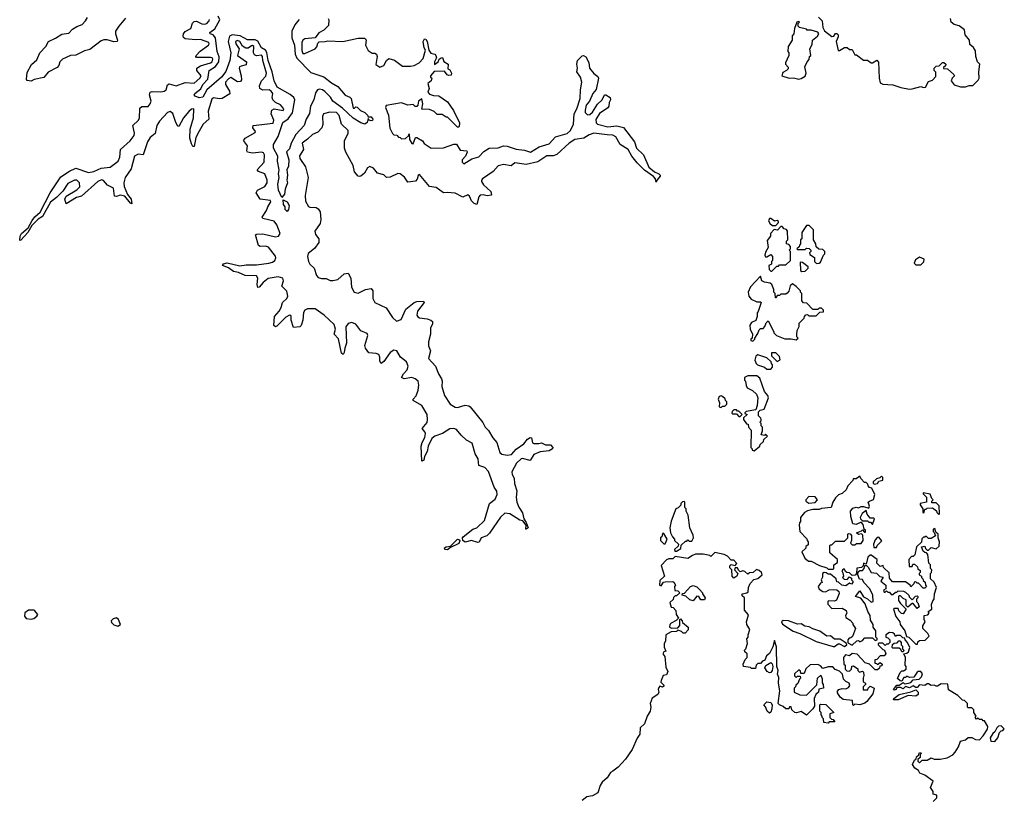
# Model space of a CAD drawing. Extents: x 2472589 to 2662339, y 701009 to 849030.
# Tile 151 of 256: x 2590545 to 2598280, y 750090 to 756205. Entities that reach past the tile are written whole.
import ezdxf

# ---------------------------------------------------------------- set-up
doc = ezdxf.new("R2010")
doc.units = 0

msp = doc.modelspace()

# ---------------------------------------------------------------- linework, layer by layer
at = {"layer": '0CON05XD'}
for points in [[(2594099.8, 752879.8), (2594053.9, 752903.9), (2594012.1, 752942.1), (2593976.7, 752986.7), (2593955, 752993.8), (2593925, 752991.2), (2593865.6, 752954.4), (2593805, 752934.7), (2593783.2, 752916.8), (2593753.8, 752855), (2593745.3, 752814.7), (2593725.6, 752775), (2593718.6, 752745), (2593705, 752737.5), (2593700, 752855), (2593706.2, 752885), (2593726.9, 752925), (2593732.1, 752955), (2593728.9, 752968.9), (2593706, 752995), (2593745, 753041.2), (2593749.6, 753065), (2593745.4, 753104.6), (2593705, 753175.6), (2593636.7, 753215), (2593636.2, 753225), (2593659.2, 753250.8), (2593674.6, 753295), (2593679.6, 753335), (2593674.4, 753365), (2593652.9, 753385), (2593625, 753396.2), (2593565, 753385.8), (2593543.8, 753395), (2593560.8, 753425), (2593589.4, 753455), (2593597.9, 753485), (2593585, 753518.2), (2593536, 753556), (2593508.6, 753605), (2593485, 753608.8), (2593455, 753591.1), (2593405, 753520), (2593385, 753506.2), (2593373.2, 753523.2), (2593373.3, 753555), (2593365.4, 753575.4), (2593345, 753584.5), (2593288.5, 753588.5), (2593261.5, 753625), (2593257.5, 753647.5), (2593280.4, 753725), (2593275, 753740), (2593225, 753760.5), (2593184.4, 753815), (2593155, 753827.3), (2593125, 753819.5), (2593107.9, 753792.1), (2593111.2, 753665), (2593098.1, 753625), (2593095, 753592.5), (2593085, 753576.7), (2593074.2, 753585), (2593048.6, 753698.6), (2593016, 753735), (2593025.4, 753775), (2593015, 753811.4), (2592936.7, 753885), (2592865, 753934.7), (2592805, 753935.4), (2592785.3, 753924.7), (2592773.8, 753905), (2592769.5, 753845), (2592755, 753803.3), (2592745, 753793.8), (2592697, 753787), (2592678.1, 753845), (2592678.6, 753875), (2592675, 753883.3), (2592665.7, 753885.7), (2592635, 753868.1), (2592565, 753799.4), (2592553.9, 753793.9), (2592542.7, 753802.7), (2592545.8, 753875), (2592583.6, 753915), (2592600, 753945), (2592610, 753985), (2592643.3, 754015), (2592650.8, 754035), (2592643.5, 754073.5), (2592603.1, 754113.1), (2592617.1, 754155), (2592611.4, 754175), (2592575.3, 754185.3), (2592498, 754172), (2592458.5, 754141.5), (2592425, 754103.3), (2592415, 754102.5), (2592409.4, 754125), (2592415.6, 754175), (2592404.5, 754194.5), (2592315, 754195.8), (2592265, 754219.5), (2592225, 754227.5), (2592185.5, 754255.5), (2592137.5, 754275), (2592145, 754286.7), (2592175, 754295.6), (2592275, 754270.9), (2592325, 754280.4), (2592405, 754279.1), (2592502.9, 754292.9), (2592529.9, 754300.1), (2592550, 754315), (2592557.7, 754335), (2592555, 754348), (2592499.3, 754419.3), (2592475, 754425.4), (2592435, 754424.3), (2592421.9, 754431.9), (2592397.5, 754515), (2592408.8, 754521.2), (2592455, 754524.4), (2592555, 754498.8), (2592579.2, 754505), (2592590.5, 754525), (2592564.5, 754595), (2592545, 754622.5), (2592465, 754640), (2592453.8, 754645), (2592450, 754655), (2592485, 754706.2), (2592494.6, 754735.4), (2592518, 754775), (2592514.1, 754784.1), (2592435, 754795.7), (2592402, 754845), (2592412, 754865), (2592470, 754895), (2592490, 754925), (2592490, 754945), (2592471.4, 754995), (2592422.2, 755012.2), (2592411.2, 755025), (2592465.5, 755085), (2592467.8, 755145), (2592459.3, 755159.3), (2592445, 755165.6), (2592375, 755156.9), (2592335.9, 755165.9), (2592328.8, 755175), (2592334, 755215), (2592310, 755245), (2592303.3, 755255), (2592316.7, 755275), (2592395, 755320), (2592396.7, 755326.7), (2592377.5, 755355), (2592380, 755375), (2592535, 755392), (2592542.5, 755415), (2592520, 755465), (2592526.2, 755495), (2592545, 755504.2), (2592615, 755492), (2592621.2, 755505), (2592595, 755536), (2592554.5, 755554.5), (2592533.8, 755575), (2592528.8, 755595), (2592534, 755625), (2592520, 755645), (2592505, 755653.1), (2592455, 755650.6), (2592432.5, 755665), (2592429.4, 755685), (2592443.6, 755725), (2592479.2, 755760.8), (2592484.6, 755785), (2592455.3, 755885), (2592453.3, 755915), (2592445, 755925.4), (2592405, 755921.8), (2592389.5, 755929.5), (2592382.3, 755945), (2592384.2, 755995), (2592375, 756001.1), (2592365, 755999.1), (2592338.8, 755981.2), (2592320.3, 755980.3), (2592296.4, 755996.4), (2592274.2, 756035), (2592255, 756041.5), (2592241.1, 756035), (2592243.6, 756015), (2592268.5, 755975), (2592256.5, 755925), (2592325.7, 755875), (2592325, 755851.2), (2592285, 755841.1), (2592272.5, 755835), (2592268.1, 755825), (2592285.5, 755764.5), (2592286.7, 755733.3), (2592279.7, 755720.3), (2592255, 755715.8), (2592205, 755750.5), (2592185, 755741.2), (2592161.8, 755715), (2592160.5, 755695), (2592194, 755645), (2592195, 755623.8), (2592135, 755585.7), (2592115, 755583.3), (2592067.9, 755592.1), (2592055, 755582), (2592026.8, 755486.8), (2592030, 755425), (2591987.1, 755385), (2591955, 755330), (2591929.7, 755280.3), (2591915, 755210), (2591905, 755210), (2591895, 755230), (2591882.9, 755275), (2591884.6, 755345.4), (2591910.4, 755435), (2591914.2, 755504.2), (2591895, 755503.1), (2591872.7, 755485), (2591832.5, 755435), (2591795, 755366.7), (2591785, 755372.5), (2591769.4, 755405), (2591748.3, 755468.3), (2591727.5, 755485), (2591705, 755476.9), (2591642.9, 755407.1), (2591621.5, 755375), (2591608.8, 755311.2), (2591571.2, 755278.8), (2591549.6, 755245), (2591516, 755145), (2591475, 755147.8), (2591447.2, 755132.8), (2591421.2, 755035), (2591373.6, 754965), (2591362.5, 754925), (2591365.5, 754895), (2591392.7, 754832.7), (2591422, 754795), (2591425, 754760), (2591415, 754763.3), (2591369.7, 754819.7), (2591335, 754826.5), (2591305, 754817.5), (2591289.3, 754819.3), (2591282.4, 754882.4), (2591235, 754905.6), (2591202.4, 754942.4), (2591187.9, 754947.9), (2591160, 754935), (2591029.8, 754820.2), (2590992.5, 754807.5), (2590910, 754760), (2590900.8, 754795), (2590910.6, 754819.4), (2590995, 754870), (2591017.7, 754892.3), (2591014.5, 754925), (2590995, 754946.1), (2590975, 754943.6), (2590922.5, 754917.5), (2590882.7, 754857.3), (2590835, 754809.2), (2590787.5, 754772.5), (2590725, 754660), (2590691.1, 754638.9), (2590640.9, 754589.1), (2590610, 754535), (2590555, 754474), (2590545, 754470), (2590550, 754505), (2590560, 754525), (2590610.5, 754569.5), (2590641.7, 754628.3), (2590665, 754657.5), (2590706.9, 754693.1), (2590783.5, 754845), (2590869.1, 754970.9), (2590935.4, 755014.6), (2590985, 755038.8), (2591085, 755004.4), (2591127.4, 755012.6), (2591160.2, 755029.8), (2591185, 755039.1), (2591255, 755047.5), (2591318.9, 755095), (2591331.8, 755125), (2591338, 755185), (2591412.9, 755255), (2591443.6, 755296.4), (2591447.5, 755315), (2591434.2, 755375), (2591475, 755414.2), (2591485, 755431.2), (2591488.8, 755511.2), (2591505, 755522.5), (2591555, 755523.1), (2591570.5, 755545), (2591576.9, 755565), (2591565.6, 755615), (2591571.2, 755635), (2591585, 755640.8), (2591655, 755638.9), (2591681.2, 755645), (2591696.9, 755655), (2591707.1, 755692.9), (2591719.7, 755700.3), (2591775, 755686.9), (2591845, 755713.1), (2591915, 755705.6), (2591959.5, 755745), (2591969.4, 755765), (2591935.6, 755805), (2591937.8, 755825), (2591966.2, 755843.8), (2592045, 755867.3), (2592056.2, 755875), (2592063.3, 755895), (2592057.1, 755905), (2592045, 755908.8), (2591935, 755908.8), (2591928.8, 755915), (2591930.8, 755925), (2591962.9, 755957.1), (2592027.1, 756005), (2592032.9, 756015), (2592030, 756025), (2591965, 756049.2), (2591925, 756047.1), (2591845, 756055.7), (2591830.8, 756065), (2591828.6, 756075), (2591832.5, 756095), (2591845, 756112.5), (2591890, 756135), (2591901.5, 756178.5), (2591915, 756192), (2591935, 756192.9), (2591975, 756171.5), (2591995, 756169.5), (2592016, 756175), (2592034.2, 756195), (2592035.7, 756205.7)], [(2591375, 756216.2), (2591323.8, 756155), (2591298.8, 756115), (2591298.8, 756095), (2591313.3, 756045), (2591310, 756035), (2591285, 756031.2), (2591232.3, 756047.7), (2591205, 756047.5), (2591185, 756040), (2591095, 755970), (2591055, 755960), (2590985, 755926.2), (2590945, 755923.8), (2590882.5, 755895), (2590861.2, 755875), (2590851.2, 755845), (2590839.5, 755830.5), (2590768.3, 755791.7), (2590735, 755751.2), (2590660, 755735), (2590635, 755723.3), (2590605, 755727.5), (2590597.5, 755735), (2590605, 755790), (2590637.7, 755852.3), (2590680.7, 755889.3), (2590704.2, 755945.8), (2590750, 755995), (2590771.2, 756035), (2590825, 756058.8), (2590875, 756092.5), (2590931.5, 756098.5), (2590959.4, 756130.6), (2590995, 756152.5), (2591035, 756167.5), (2591062.9, 756195), (2591076.8, 756223.2)], [(2592735, 756210), (2592737.5, 756205), (2592705.7, 756165), (2592683.9, 756116.1), (2592682.6, 756062.6), (2592704.6, 756004.6), (2592710, 755935), (2592721.8, 755901.8), (2592831.6, 755791.6), (2592935, 755756.7), (2592995, 755708.8), (2593045, 755681.2), (2593101.4, 755611.4), (2593137.6, 755597.6), (2593150, 755585), (2593165, 755510), (2593175, 755510), (2593185, 755520), (2593195, 755517.5), (2593222.5, 755492.5), (2593256.7, 755475), (2593277.5, 755455), (2593281.7, 755441.7), (2593305, 755443.3), (2593319.2, 755425), (2593317.5, 755412.5), (2593305, 755410), (2593290, 755415), (2593281.7, 755428.3), (2593273.6, 755396.4), (2593256.4, 755383.6), (2593224.1, 755394.1), (2593165, 755432), (2593079.7, 755509.7), (2593006, 755565), (2592987.4, 755597.4), (2592941.7, 755641.7), (2592923.7, 755653.7), (2592901.2, 755658.8), (2592885, 755654.4), (2592869.3, 755630.7), (2592855.5, 755575), (2592829.1, 755525), (2592822.4, 755467.6), (2592796, 755424), (2592780, 755375), (2592715, 755304), (2592677.3, 755235), (2592665, 755191.2), (2592642.3, 755167.7), (2592658.8, 755105), (2592658, 755055), (2592643.3, 755025), (2592648, 754985), (2592643.3, 754945), (2592650, 754925), (2592630, 754875), (2592626.2, 754835), (2592605, 754807.5), (2592578.8, 754865), (2592573.4, 754913.4), (2592582.5, 754965), (2592578, 754995), (2592584, 755025), (2592570.6, 755095), (2592573.6, 755133.6), (2592540, 755195), (2592538.8, 755225), (2592575, 755287.5), (2592613.4, 755396.6), (2592653.7, 755426.3), (2592687.4, 755472.6), (2592705.4, 755575.4), (2592699.4, 755595), (2592668.7, 755618.7), (2592566.7, 755675), (2592544.6, 755724.6), (2592528.9, 755795), (2592497.4, 755885), (2592486.4, 755946.4), (2592474.8, 755964.8), (2592443.6, 755983.6), (2592415.2, 756035.2), (2592395, 756048), (2592335, 756047.5), (2592277.7, 756077.7), (2592215, 756086.7), (2592194.1, 756075), (2592181.8, 756035), (2592202.4, 755945), (2592196.2, 755885), (2592165, 755798.6), (2592129.1, 755755), (2592015.4, 755654.6), (2591985, 755597.1), (2591955, 755592.5), (2591922.5, 755605), (2591916.7, 755615), (2591921.2, 755625), (2591967.9, 755662.1), (2591985, 755695.6), (2592021.9, 755738.1), (2592033.5, 755805), (2592082.8, 755837.2), (2592109, 755875), (2592112.2, 755912.2), (2592095.9, 755954.1), (2592082.7, 756062.7), (2592065, 756086.7), (2592042.5, 756095), (2592037.5, 756105), (2592077.9, 756132.1), (2592117, 756203), (2592103.8, 756233.8)], [(2592967.5, 756215), (2592973, 756203), (2592971.7, 756158.3), (2592935, 756122.5), (2592895, 756102.5), (2592867, 756063), (2592785, 756053.6), (2592768.6, 756045), (2592761.8, 756025), (2592762.7, 755962.7), (2592770.6, 755940.6), (2592785, 755939.5), (2592865, 755977.1), (2592878.7, 755991.3), (2592888.3, 756021.7), (2592898.3, 756031.7), (2592945, 756032.5), (2592965, 756040), (2593083, 756033), (2593205, 756058.8), (2593255, 756060), (2593262.5, 756055), (2593266.7, 756045), (2593262.5, 756005), (2593283, 755963), (2593315, 755942.5), (2593335, 755942.5), (2593347.5, 755935), (2593352.5, 755915), (2593343, 755853), (2593375, 755832.5), (2593405.9, 755844.1), (2593426.4, 755883.6), (2593445, 755900), (2593488.3, 755888.3), (2593551.2, 755841.2), (2593615, 755839.2), (2593645, 755846.2), (2593683.6, 755866.4), (2593715, 755900), (2593732.5, 755965), (2593721.2, 755985), (2593715.8, 756035), (2593724.3, 756055.7), (2593735, 756052), (2593745, 756032.5), (2593760, 755965), (2593775, 755943.3), (2593805, 755933.3), (2593813.9, 755923.9), (2593820, 755905), (2593803.3, 755875), (2593802.5, 755852.5), (2593832.5, 755875), (2593840, 755895), (2593855, 755906.7), (2593867, 755907), (2593877, 755877), (2593910, 755855), (2593908.3, 755818.3), (2593925, 755810), (2593937.5, 755785), (2593935, 755770), (2593915, 755766.7), (2593903, 755773), (2593881.7, 755801.7), (2593801.7, 755798.3), (2593772.5, 755765), (2593772.5, 755755), (2593782.5, 755745), (2593776.2, 755725), (2593750, 755705), (2593761.2, 755665), (2593750, 755635), (2593765, 755620), (2593795, 755610), (2593837, 755607), (2593905, 755560), (2593953, 755493), (2593998.8, 755395), (2593997.5, 755367.5), (2593995, 755360), (2593985, 755360), (2593905, 755440), (2593895, 755440), (2593865, 755460), (2593825, 755460), (2593800, 755485), (2593765, 755500), (2593705, 755502.5), (2593711.2, 755545), (2593705, 755582.5), (2593676.7, 755565), (2593673.3, 755535), (2593665, 755522.5), (2593653, 755523), (2593635, 755540), (2593595, 755532.5), (2593545, 755552.5), (2593425, 755530), (2593420, 755515), (2593442.5, 755455), (2593453.6, 755353.6), (2593475, 755310), (2593485, 755300), (2593507, 755297), (2593521.7, 755281.7), (2593535, 755280), (2593545, 755270), (2593577, 755273), (2593598.3, 755291.7), (2593605, 755307.5), (2593607.5, 755265), (2593625, 755232.5), (2593635, 755230), (2593655, 755280), (2593665, 755280), (2593710, 755255), (2593723.6, 755233.6), (2593777, 755197), (2593875, 755200), (2593955, 755226.7), (2593977, 755227), (2594005, 755180), (2594057.5, 755175), (2594060, 755165), (2594045.9, 755134.1), (2594020, 755105), (2594021.2, 755085), (2594035, 755073.8), (2594097.5, 755112.5), (2594152.1, 755127.9), (2594191.1, 755168.9), (2594233.3, 755195), (2594305, 755197.5), (2594345, 755213.3), (2594375, 755211.4), (2594445, 755187.8), (2594510.9, 755180.9), (2594557.5, 755165), (2594624.7, 755205.3), (2594705, 755229.5), (2594755, 755284.2), (2594845, 755312.2), (2594873.3, 755335), (2594895.7, 755385), (2594900, 755465), (2594920.8, 755505), (2594949.2, 755585), (2594950, 755655), (2594961.2, 755715), (2594950, 755755), (2594921.2, 755795), (2594926.2, 755825), (2594921.2, 755855), (2594927.5, 755885), (2594965, 755920), (2594975, 755923.3), (2594993.6, 755913.6), (2595015, 755870), (2595022.5, 755825), (2595055, 755783.3), (2595087.7, 755757.7), (2595093.3, 755745), (2595074.3, 755655.7), (2595047.5, 755625), (2595020.8, 755565), (2594995.7, 755535), (2594986.5, 755495), (2594988.1, 755475), (2595005, 755458.6), (2595025, 755459.2), (2595045, 755478.8), (2595085, 755542.5), (2595120, 755575), (2595140, 755615), (2595150, 755615), (2595182.5, 755595), (2595186.7, 755575), (2595176.7, 755555), (2595173.3, 755525), (2595165, 755513.3), (2595100.5, 755469.5), (2595070, 755420), (2595072.9, 755395), (2595085, 755384.4), (2595165, 755364.4), (2595235, 755372), (2595288.9, 755358.9), (2595375.8, 755245.8), (2595391.2, 755195), (2595446.2, 755145), (2595486.4, 755046.4), (2595531.2, 755011.2), (2595566.7, 754995), (2595576, 754985), (2595576, 754975), (2595551.7, 754948.3), (2595545, 754930), (2595540, 754955), (2595523.9, 754973.9), (2595454.1, 755024.1), (2595395, 755082), (2595355, 755133.3), (2595325.5, 755185.5), (2595262, 755225), (2595228, 755285), (2595205, 755297.1), (2595161.3, 755301.3), (2595056.4, 755313.6), (2595019.4, 755300.6), (2594976.4, 755273.6), (2594905, 755264.5), (2594860.6, 755235), (2594765, 755145.6), (2594735, 755136.7), (2594685, 755135.6), (2594615, 755089.2), (2594525, 755068.9), (2594435, 755082.2), (2594405, 755058), (2594345, 755067.3), (2594303.3, 755056.7), (2594265, 755013.1), (2594180, 754955), (2594173.8, 754945), (2594173.3, 754935), (2594188.3, 754908.3), (2594246, 754855), (2594252.5, 754827.5), (2594218.1, 754821.9), (2594185, 754830.8), (2594162.9, 754827.1), (2594151.2, 754815), (2594135, 754753.3), (2594115, 754762.5), (2594095, 754782.5), (2594078, 754818), (2594065, 754828.6), (2594025, 754812.5), (2593965, 754843.6), (2593901.9, 754848.1), (2593875, 754846), (2593816, 754886), (2593765.6, 754895.6), (2593685, 754990), (2593675, 754982.5), (2593667.7, 754952.3), (2593655, 754937.5), (2593595, 754930), (2593569.1, 754969.1), (2593535, 754994.4), (2593515, 754996.4), (2593455, 754969.2), (2593425.9, 754965.9), (2593405, 754986.7), (2593355, 755000), (2593325, 755038.6), (2593295, 755051.9), (2593277.6, 755042.4), (2593255, 754998.8), (2593225, 754976.7), (2593215, 754972.5), (2593205, 754977.5), (2593175, 755010), (2593165, 755060), (2593106.7, 755165), (2593096.7, 755195), (2593096.7, 755255), (2593125, 755313.3), (2593126.7, 755335), (2593073.6, 755383.6), (2593055, 755453.8), (2593035, 755475.6), (2592982.3, 755477.7), (2592932.5, 755465), (2592924.2, 755445.8), (2592926.8, 755383.2), (2592917.5, 755355), (2592887.8, 755322.2), (2592845, 755303.1), (2592805, 755265.5), (2592762.9, 755235), (2592774.3, 755185), (2592742.3, 755135), (2592746.4, 755115), (2592789.4, 755049.4), (2592810, 754965), (2592788.1, 754825), (2592791.1, 754781.1), (2592815, 754738), (2592825, 754732.5), (2592875, 754730), (2592890, 754720), (2592906, 754695), (2592910.6, 754635), (2592905, 754603.8), (2592864.2, 754545), (2592868.8, 754518.8), (2592893.8, 754485), (2592894, 754455), (2592860.7, 754409.3), (2592810.5, 754369.5), (2592806.8, 754345), (2592815, 754306), (2592825.6, 754285), (2592857.1, 754255), (2592875.6, 754195), (2592890.1, 754180.1), (2592915, 754173.3), (2592953.5, 754173.5), (2592985, 754158.1), (2593005, 754156.9), (2593045.3, 754164.7), (2593095, 754208.8), (2593125, 754213.3), (2593145.4, 754175.4), (2593151.9, 754105), (2593172.5, 754065), (2593205, 754057.8), (2593262.7, 754087.3), (2593306.7, 754095), (2593318, 754075), (2593320, 754015), (2593334.4, 753985), (2593425, 753942), (2593474.4, 753865), (2593505, 753836.5), (2593540.5, 753849.5), (2593577.6, 753932.4), (2593645, 753984.3), (2593665, 753993.1), (2593717.5, 753995), (2593721.2, 753985), (2593670.5, 753915), (2593664.4, 753885), (2593671.5, 753871.5), (2593685, 753863.1), (2593745.6, 753855.6), (2593775.9, 753845.9), (2593786.7, 753835), (2593786.7, 753815), (2593773.3, 753785), (2593773.3, 753735), (2593755.8, 753675), (2593757.5, 753645), (2593772.5, 753605), (2593757.5, 753545), (2593812, 753485), (2593835.7, 753425), (2593859.2, 753385), (2593864.2, 753365), (2593860, 753325), (2593881.9, 753255), (2593926.3, 753186.3), (2593965, 753161.1), (2593985, 753160.6), (2594045, 753177.5), (2594073.9, 753173.9), (2594083.3, 753165), (2594182.9, 753042.9), (2594201.2, 753005), (2594227.9, 752977.9), (2594262, 752922), (2594294, 752885), (2594317.3, 752807.3), (2594332.8, 752792.8), (2594375, 752785.6), (2594409.3, 752790.7), (2594445, 752831.2), (2594506, 752874), (2594535, 752911.2), (2594555, 752923.3), (2594565, 752920), (2594573.3, 752883.3), (2594585, 752877.5), (2594623, 752877), (2594645, 752883.3), (2594675, 752867.5), (2594715, 752866.2), (2594732.5, 752845), (2594730, 752835), (2594705, 752820), (2594635, 752812), (2594585, 752791.2), (2594555, 752742.5), (2594495, 752758), (2594484.3, 752755.7), (2594448.5, 752721.5), (2594410, 752655), (2594412.7, 752632.7), (2594428.8, 752605), (2594432.4, 752562.4), (2594449.4, 752505), (2594444.3, 752455.7), (2594451.4, 752415), (2594466.6, 752376.6), (2594495, 752332.5), (2594506.2, 752286.2), (2594525, 752257.5), (2594540, 752215), (2594525, 752203.3), (2594520, 752205), (2594522.5, 752235), (2594498.3, 752268.3), (2594475, 752276), (2594395, 752324.4), (2594355, 752328.6), (2594321.5, 752298.5), (2594236.8, 752173.2), (2594215, 752152.5), (2594170, 752135), (2594155, 752102.5), (2594145, 752100), (2594095, 752114), (2594045, 752100.8), (2594026.2, 752115), (2594022.5, 752135), (2594030, 752145), (2594105, 752203.3), (2594135, 752213.8), (2594196.8, 752273.2), (2594235.7, 752404.3), (2594280.2, 752439.8), (2594296.7, 752475), (2594292.1, 752502.1), (2594271.1, 752535), (2594226.8, 752656.8), (2594198.1, 752688.1), (2594152.9, 752705), (2594146, 752756), (2594124.4, 752795), (2594099.8, 752879.8)], [(2596665, 755739.2), (2596685, 755744), (2596715, 755762.5), (2596723.3, 755785), (2596712.5, 755835), (2596730, 755875), (2596748.3, 755891.7), (2596750, 755915), (2596760, 755925), (2596753.3, 755975), (2596769.3, 756010.7), (2596773.3, 756045), (2596812.5, 756075), (2596822.5, 756095), (2596815, 756107.5), (2596763, 756123), (2596732.5, 756122.5), (2596725, 756130), (2596670, 756145), (2596660, 756155), (2596660, 756175), (2596670, 756185), (2596665, 756190), (2596650, 756185), (2596632.5, 756135), (2596627, 756093), (2596613, 756077), (2596612.5, 756045), (2596582.5, 755995), (2596580, 755955), (2596587.5, 755945), (2596586.4, 755923.6), (2596560, 755865), (2596560, 755855), (2596581.7, 755831.7), (2596581.7, 755818.3), (2596570, 755805), (2596540.7, 755789.3), (2596532.5, 755765), (2596590, 755745), (2596625, 755747.5), (2596665, 755739.2)], [(2596820, 756225), (2596850, 756195), (2596853.6, 756143.6), (2596867, 756117), (2596925, 756072.5), (2596940, 756075), (2596953, 756097), (2596965, 756097.5), (2596975, 756086.7), (2596975, 756070), (2596958.8, 756035), (2596973.6, 755963.6), (2596985, 755962.5), (2597025, 755987.5), (2597045, 755986.7), (2597065, 755970), (2597085, 755970), (2597105, 755930), (2597118.3, 755928.3), (2597175, 755887.5), (2597205, 755887.5), (2597235, 755867.5), (2597245, 755867.5), (2597278.3, 755888.3), (2597291.7, 755871.7), (2597297.5, 755745), (2597305, 755710), (2597325, 755700), (2597405, 755692.5), (2597467, 755673), (2597535, 755660)], [(2597535, 755660), (2597555, 755662.5), (2597625, 755680), (2597645, 755672.5), (2597660, 755675), (2597685, 755720), (2597715, 755730), (2597741.7, 755758.3), (2597741.7, 755791.7), (2597730, 755805), (2597730, 755825), (2597745, 755840), (2597768.3, 755841.7), (2597795, 755870), (2597805, 755870), (2597820, 755855), (2597818.3, 755841.7), (2597801.7, 755828.3), (2597801.7, 755821.7), (2597835, 755820), (2597882.5, 755775), (2597887.5, 755765), (2597870, 755745), (2597862.5, 755725), (2597885, 755692.5), (2597935, 755677.5), (2597975, 755677.5), (2598005, 755687.5), (2598031.7, 755688.3), (2598075, 755730), (2598082.5, 755745), (2598080, 755795), (2598087.5, 755855), (2598070, 755875), (2598057.5, 755915), (2598055, 755960), (2598037.7, 755987.7), (2598009.3, 756009.3), (2598007.5, 756045), (2597972.5, 756085), (2597967.5, 756125), (2597925, 756157.5), (2597885, 756167.5), (2597862.5, 756185), (2597857.5, 756215)], [(2592645, 754700), (2592630, 754715), (2592630, 754735), (2592616.7, 754755), (2592615, 754790), (2592647.5, 754775), (2592662.5, 754745), (2592657.5, 754715), (2592645, 754700)], [(2596458.3, 754588.3), (2596485, 754590), (2596507, 754613), (2596505, 754620), (2596495, 754627.5), (2596475, 754623.3), (2596445, 754643.8), (2596435, 754642.5), (2596428.8, 754625), (2596440.7, 754600.7), (2596458.3, 754588.3)], [(2596455, 754230), (2596491.7, 754268.3), (2596505, 754270), (2596515, 754280), (2596565, 754280), (2596600, 754315), (2596600, 754385), (2596590, 754395), (2596600, 754405), (2596600, 754425), (2596588.3, 754438.3), (2596570, 754445), (2596570, 754465), (2596580, 754475), (2596577.5, 754545), (2596568.3, 754558.3), (2596551.7, 754561.7), (2596535, 754580), (2596525, 754580), (2596497, 754553), (2596471.7, 754558.3), (2596443, 754527), (2596442.5, 754505), (2596418.3, 754471.7), (2596423.6, 754416.4), (2596405, 754380), (2596400, 754355), (2596403.6, 754343.6), (2596415, 754342.5), (2596445, 754360), (2596460, 754345), (2596460, 754315), (2596450, 754305), (2596450, 754285), (2596430, 754275), (2596433, 754243), (2596445, 754230), (2596455, 754230)], [(2596805, 754290), (2596825, 754292.5), (2596835, 754300), (2596860, 754355), (2596870, 754365), (2596870, 754385), (2596855, 754400), (2596821.7, 754401.7), (2596801.7, 754421.7), (2596800, 754445), (2596780, 754475), (2596780, 754555), (2596748.3, 754588.3), (2596725, 754590), (2596690, 754535), (2596690, 754485), (2596680, 754475), (2596680, 754445), (2596670, 754435), (2596668.3, 754421.7), (2596650, 754405), (2596655, 754400), (2596715, 754400), (2596725, 754410), (2596748.3, 754408.3), (2596760, 754395), (2596760, 754385), (2596750, 754375), (2596751.7, 754361.7), (2596788.3, 754338.3), (2596790, 754305), (2596805, 754290)], [(2597625, 754280), (2597647, 754303), (2597650, 754325), (2597615, 754340), (2597581.7, 754318.3), (2597572.5, 754292.5), (2597585, 754280), (2597625, 754280)], [(2596688.3, 754228.3), (2596715, 754230), (2596740, 754255), (2596740, 754265), (2596695, 754297.5), (2596675, 754300), (2596680, 754235), (2596688.3, 754228.3)], [(2596305, 753680), (2596320, 753695), (2596320, 753705), (2596345, 753740), (2596355, 753770), (2596365, 753780), (2596385, 753780), (2596400, 753795), (2596410, 753825), (2596425, 753840), (2596470, 753755), (2596470, 753745), (2596490, 753725), (2596555, 753697.5), (2596605, 753697.5), (2596645, 753690), (2596660, 753705), (2596650, 753715), (2596650, 753735), (2596652.5, 753765), (2596667.5, 753795), (2596668.3, 753821.7), (2596708.3, 753861.7), (2596710, 753875), (2596721.7, 753888.3), (2596735, 753890), (2596745, 753880), (2596758.3, 753878.3), (2596801.7, 753878.3), (2596831.7, 753908.3), (2596858.3, 753911.7), (2596860, 753925), (2596845, 753940), (2596825, 753940), (2596815, 753930), (2596775, 753930), (2596728.3, 753978.3), (2596701.7, 753981.7), (2596688.3, 753998.3), (2596690, 754055), (2596680, 754065), (2596680, 754075), (2596645, 754110), (2596615, 754130), (2596597.5, 754115), (2596587.7, 754072.3), (2596575, 754056.7), (2596565, 754050), (2596525, 754050), (2596515, 754040), (2596495, 754040), (2596488.3, 754021.7), (2596481.7, 754021.7), (2596480, 754055), (2596470, 754065), (2596470, 754085), (2596452.5, 754125), (2596440, 754135), (2596395, 754143.3), (2596373.9, 754153.9), (2596365, 754190), (2596285, 754107.5), (2596267.5, 754065), (2596272.5, 754035), (2596290.7, 754010.7), (2596335, 753990), (2596365, 753990), (2596370, 753985), (2596347, 753913), (2596338.3, 753901.7), (2596337.5, 753875), (2596327, 753843), (2596293.6, 753826.4), (2596280, 753805), (2596283.3, 753775), (2596302.5, 753735), (2596300, 753705), (2596290, 753695), (2596290, 753685), (2596305, 753680)], [(2596445, 753460), (2596460, 753475), (2596460, 753495), (2596450, 753505), (2596448.3, 753518.3), (2596415, 753550), (2596345, 753572.5), (2596327, 753563), (2596320.7, 753530.7), (2596330, 753505), (2596340, 753495), (2596397, 753477), (2596415, 753460), (2596445, 753460)], [(2596495, 753520), (2596520, 753535), (2596515, 753560), (2596485, 753590), (2596451.7, 753588.3), (2596450, 753565), (2596495, 753520)], [(2596315, 752820), (2596360, 752855), (2596361.7, 752868.3), (2596388.3, 752891.7), (2596391.7, 752908.3), (2596420, 752935), (2596405, 752950), (2596395, 752940), (2596370, 752945), (2596380, 752975), (2596380, 753005), (2596370, 753015), (2596370, 753035), (2596360, 753045), (2596370, 753055), (2596370, 753065), (2596367, 753077), (2596350, 753095), (2596350, 753125), (2596361.7, 753138.3), (2596393, 753147), (2596428.8, 753235), (2596422.5, 753255), (2596396.4, 753286.4), (2596359.3, 753389.3), (2596335, 753407.5), (2596265, 753407.5), (2596240, 753395), (2596240, 753375), (2596247, 753367), (2596253, 753333), (2596260, 753315), (2596303, 753293), (2596332.5, 753265), (2596342.5, 753235), (2596337.5, 753175), (2596328.3, 753141.7), (2596253, 753127), (2596241.7, 753118.3), (2596241.7, 753111.7), (2596260, 753105), (2596231.7, 753078.3), (2596230, 753065), (2596255, 753030), (2596268.3, 753028.3), (2596270, 753005), (2596291.7, 752981.7), (2596290, 752845), (2596300, 752835), (2596300, 752825), (2596315, 752820)], [(2596055, 753160), (2596065, 753170), (2596085, 753170), (2596100, 753185), (2596100, 753205), (2596090, 753215), (2596088.3, 753228.3), (2596067, 753247), (2596055, 753250), (2596040, 753245), (2596032.5, 753225), (2596042.5, 753195), (2596040, 753165), (2596055, 753160)], [(2596205, 753090), (2596220, 753105), (2596195, 753130), (2596185, 753130), (2596175, 753140), (2596155, 753140), (2596141.7, 753128.3), (2596140, 753115), (2596145, 753110), (2596175, 753110), (2596195, 753090), (2596205, 753090)], [(2596935, 751890), (2596940, 751895), (2596940, 751925), (2596968.3, 751941.7), (2596970, 751965), (2596908.3, 752018.3), (2596910, 752075), (2596915, 752080), (2596925, 752080), (2596955, 752110), (2597025, 752110), (2597050, 752135), (2597050, 752165), (2597055, 752170), (2597068.3, 752168.3), (2597080, 752155), (2597080, 752115), (2597072.5, 752095), (2597085, 752080), (2597105, 752080), (2597118.3, 752091.7), (2597155, 752092.5), (2597171.2, 752115), (2597167.5, 752157.5), (2597158.3, 752168.3), (2597135, 752162.5), (2597120, 752175), (2597158.3, 752191.7), (2597165, 752200), (2597181.7, 752181.7), (2597188.3, 752181.7), (2597190, 752195), (2597180, 752205), (2597171.7, 752241.7), (2597155, 752260), (2597115, 752240), (2597090, 752245), (2597073.6, 752303.6), (2597072.5, 752345), (2597090.7, 752369.3), (2597115, 752377.5), (2597135, 752372.5), (2597155, 752382.5), (2597175, 752382.5), (2597215, 752370), (2597220, 752385), (2597210, 752415), (2597220, 752425), (2597253, 752437), (2597262.5, 752475), (2597240, 752525), (2597221.7, 752531.7), (2597210, 752545), (2597208.3, 752558.3), (2597195, 752570), (2597181.7, 752571.7), (2597151.7, 752601.7), (2597145, 752620), (2597115, 752600), (2597091.7, 752598.3), (2597090, 752585), (2597050, 752545), (2597038.3, 752511.7), (2597007, 752483), (2596977, 752473), (2596955, 752450), (2596932.5, 752415), (2596920, 752375), (2596845, 752367.5), (2596825, 752357.5), (2596775, 752357.5), (2596733, 752347), (2596710, 752335), (2596680, 752295), (2596680, 752265), (2596670, 752255), (2596667.5, 752235), (2596672.5, 752185), (2596728.3, 752128.3), (2596730, 752115), (2596740, 752105), (2596738.3, 752081.7), (2596721.7, 752068.3), (2596720, 752055), (2596690, 752025), (2596712.5, 751975), (2596743, 751953), (2596761.7, 751951.7), (2596828.3, 751918.3), (2596885, 751900), (2596895, 751890), (2596935, 751890)], [(2597258.3, 752558.3), (2597285, 752562.5), (2597295, 752580), (2597325, 752590), (2597325, 752610), (2597315, 752620), (2597301.7, 752608.3), (2597275, 752600), (2597250, 752575), (2597250, 752565), (2597258.3, 752558.3)], [(2597765, 752320), (2597770, 752325), (2597768.3, 752388.3), (2597745, 752410), (2597711.7, 752411.7), (2597710, 752425), (2597720, 752435), (2597710, 752445), (2597698.3, 752478.3), (2597641.7, 752488.3), (2597641.7, 752481.7), (2597670, 752455), (2597670, 752415), (2597620, 752405), (2597620, 752395), (2597640, 752365), (2597640, 752335), (2597648.3, 752331.7), (2597655, 752360), (2597665, 752360), (2597675, 752370), (2597715, 752372.5), (2597748.3, 752348.3), (2597750, 752335), (2597765, 752320)], [(2595705, 752030), (2595738.3, 752051.7), (2595741.7, 752078.3), (2595775, 752110), (2595785, 752110), (2595795, 752120), (2595805, 752110), (2595825, 752110), (2595837.5, 752135), (2595837, 752157), (2595810, 752215), (2595797.5, 752315), (2595780, 752345), (2595780, 752365), (2595770, 752375), (2595770, 752415), (2595765, 752420), (2595751.7, 752418.3), (2595740, 752405), (2595738.3, 752391.7), (2595718.3, 752371.7), (2595700, 752365), (2595663, 752267), (2595652.5, 752215), (2595657.5, 752175), (2595673, 752143), (2595690, 752125), (2595690, 752115), (2595720, 752085), (2595718.3, 752071.7), (2595690, 752045), (2595691.7, 752031.7), (2595705, 752030)], [(2596745, 752407.5), (2596795, 752412.5), (2596812.5, 752435), (2596795, 752457.5), (2596745, 752460), (2596720, 752435), (2596720, 752425), (2596745, 752407.5)], [(2597245, 752240), (2597260, 752285), (2597255, 752290), (2597225, 752290), (2597203, 752323), (2597195, 752350), (2597163.9, 752326.1), (2597147.5, 752295), (2597150, 752285), (2597165, 752270), (2597205, 752270), (2597215, 752260), (2597228.3, 752258.3), (2597245, 752240)], [(2595615, 752090), (2595632.5, 752125), (2595605, 752170), (2595595, 752170), (2595590, 752145), (2595580, 752135), (2595580, 752115), (2595605, 752090), (2595615, 752090)], [(2597085, 751292.5), (2597121.7, 751328.3), (2597135, 751330), (2597145, 751320), (2597165, 751330), (2597185, 751350), (2597245, 751350), (2597265, 751330), (2597280, 751335), (2597280, 751345), (2597270, 751355), (2597270, 751405), (2597250, 751435), (2597250, 751455), (2597228.3, 751488.3), (2597227, 751527), (2597208.3, 751558.3), (2597187, 751617), (2597153, 751663), (2597110, 751675), (2597145, 751720), (2597173.3, 751673.3), (2597205, 751657.5), (2597235, 751630), (2597250, 751635), (2597246.1, 751686.1), (2597222.5, 751735), (2597177.5, 751785), (2597165, 751810), (2597141.7, 751811.7), (2597130, 751845), (2597131.7, 751868.3), (2597145, 751880), (2597165, 751880), (2597180, 751895), (2597185, 751920), (2597198.3, 751918.3), (2597210, 751905), (2597235, 751862.5), (2597275, 751857.5), (2597301.7, 751831.7), (2597328.3, 751828.3), (2597310, 751795), (2597350, 751765), (2597350, 751735), (2597330, 751725), (2597335, 751710), (2597345, 751710), (2597355, 751720), (2597365, 751710), (2597378.3, 751708.3), (2597391.7, 751691.7), (2597405, 751690), (2597425, 751710), (2597435, 751710), (2597445, 751720), (2597487, 751717), (2597505, 751710), (2597530, 751685), (2597531.7, 751671.7), (2597555, 751650), (2597581.7, 751678.3), (2597595, 751680), (2597600, 751675), (2597600, 751665), (2597590, 751655), (2597590, 751635), (2597600, 751625), (2597610, 751595), (2597595, 751580), (2597565, 751620), (2597555, 751620), (2597521.7, 751591.7), (2597510, 751605), (2597508.3, 751648.3), (2597485, 751660), (2597465, 751680), (2597455, 751680), (2597450, 751675), (2597450, 751645), (2597465, 751620), (2597510, 751575), (2597485, 751540), (2597471.7, 751541.7), (2597451.7, 751561.7), (2597445, 751580), (2597415, 751580), (2597410, 751575), (2597428.3, 751518.3), (2597460, 751475), (2597462.5, 751455), (2597497.5, 751405), (2597511.7, 751361.7), (2597530, 751355), (2597580, 751305), (2597585, 751300), (2597598.3, 751301.7), (2597601.7, 751318.3), (2597615, 751330), (2597658.3, 751331.7), (2597690, 751365), (2597680, 751385), (2597640, 751425), (2597640, 751445), (2597657.5, 751475), (2597650, 751495), (2597650, 751525), (2597678.3, 751531.7), (2597690, 751545), (2597681.7, 751558.3), (2597710, 751575), (2597708.3, 751611.7), (2597718.3, 751641.7), (2597730, 751655), (2597732.5, 751695), (2597747.5, 751745), (2597728.3, 751788.3), (2597700, 751815), (2597700, 751855), (2597707, 751863), (2597710, 751885), (2597700, 751895), (2597700, 751925), (2597688.3, 751938.3), (2597680, 752005), (2597668.3, 752018.3), (2597655, 752020), (2597641.7, 752031.7), (2597630, 752065), (2597655, 752070), (2597661.7, 752051.7), (2597675, 752040), (2597685, 752040), (2597705, 752060), (2597745, 752050), (2597768.3, 752071.7), (2597770, 752105), (2597760, 752135), (2597760, 752165), (2597741.7, 752181.7), (2597735, 752210), (2597720, 752205), (2597720, 752185), (2597728.3, 752178.3), (2597738.3, 752151.7), (2597705, 752130), (2597685, 752130), (2597665, 752150), (2597655, 752140), (2597645, 752140), (2597633, 752127), (2597628.3, 752101.7), (2597590, 752065), (2597578.3, 752001.7), (2597565, 751990), (2597551.7, 751988.3), (2597530, 751965), (2597531.7, 751911.7), (2597555, 751910), (2597561.7, 751928.3), (2597575, 751930), (2597598.3, 751908.3), (2597601.7, 751891.7), (2597618.3, 751878.3), (2597620, 751865), (2597610, 751855), (2597610, 751845), (2597630, 751835), (2597630, 751825), (2597640, 751815), (2597641.7, 751801.7), (2597658.3, 751788.3), (2597660, 751765), (2597670, 751755), (2597655, 751740), (2597641.7, 751741.7), (2597605, 751780), (2597595, 751780), (2597585, 751790), (2597571.7, 751788.3), (2597570, 751775), (2597545, 751750), (2597540, 751765), (2597505, 751790), (2597401.7, 751791.7), (2597378.3, 751818.3), (2597375, 751860), (2597331.7, 751901.7), (2597328.3, 751918.3), (2597305, 751910), (2597278.3, 751938.3), (2597280, 751965), (2597235, 752000), (2597225, 752000), (2597207.5, 751985), (2597195, 751930), (2597175, 751937.5), (2597170, 751915), (2597158.3, 751901.7), (2597121.7, 751898.3), (2597120, 751855), (2597108.3, 751841.7), (2597085, 751840), (2597065, 751860), (2597043, 751863), (2597031.7, 751871.7), (2597025, 751890), (2597015, 751890), (2597003, 751877), (2597011.7, 751861.7), (2597017.5, 751835), (2597010, 751825), (2597021.7, 751811.7), (2597045, 751810), (2597065, 751830), (2597078.3, 751818.3), (2597080, 751805), (2597090, 751795), (2597090, 751785), (2597078.3, 751771.7), (2597065, 751780), (2597035, 751760), (2597003, 751763), (2596978.3, 751788.3), (2596965, 751790), (2596960, 751815), (2596915, 751850), (2596895, 751850), (2596881.7, 751861.7), (2596865, 751862.5), (2596853, 751857), (2596851.7, 751828.3), (2596842.5, 751805), (2596850, 751785), (2596835, 751780), (2596817.5, 751755), (2596825, 751732.5), (2596855, 751713.3), (2596875, 751712.5), (2596903, 751727), (2596935, 751730), (2596965, 751727.5), (2596980, 751715), (2596981.7, 751698.3), (2596963, 751647), (2596945, 751637.5), (2596898.3, 751641.7), (2596892.5, 751635), (2596892.5, 751615), (2596925, 751580), (2597005, 751582.5), (2597037.5, 751565), (2597042.5, 751545), (2597032.5, 751525), (2597035, 751510), (2597069.3, 751489.3), (2597090, 751465), (2597090, 751455), (2597110, 751425), (2597088.3, 751361.7), (2597075, 751350), (2597061.7, 751348.3), (2597050, 751335), (2597051.7, 751311.7), (2597085, 751292.5)], [(2593905, 752042.2), (2593883.8, 752045), (2593882.1, 752057.9), (2593895, 752065.8), (2593929.3, 752070.7), (2593984.1, 752125.9), (2594000, 752120), (2594003, 752113), (2593995, 752092), (2593929.3, 752060.7), (2593905, 752042.2)], [(2597275, 752060), (2597280, 752075), (2597317, 752113), (2597295, 752140), (2597281.7, 752138.3), (2597265, 752120), (2597252.5, 752085), (2597255, 752060), (2597275, 752060)], [(2597720, 750065), (2597750, 750095), (2597750, 750115), (2597721.7, 750121.7), (2597720, 750145), (2597700, 750175), (2597720, 750225), (2597655, 750272.5), (2597617, 750287), (2597605, 750310), (2597577, 750327), (2597557.5, 750355), (2597575, 750390), (2597588.3, 750401.7), (2597590, 750415), (2597608.3, 750431.7), (2597610, 750445), (2597615, 750450), (2597630, 750445), (2597620, 750435), (2597618.3, 750411.7), (2597600, 750395), (2597601.7, 750381.7), (2597615, 750370), (2597635, 750390), (2597675, 750390), (2597705, 750407.5), (2597728.3, 750398.3), (2597775, 750397.5), (2597831.7, 750408.3), (2597875, 750432.5), (2597895, 750452.5), (2597920, 750495), (2597935, 750540), (2597975, 750550), (2597995, 750567.5), (2598025, 750567.5), (2598053, 750553), (2598085, 750550), (2598115, 750580), (2598147, 750633), (2598150, 750655), (2598125, 750700), (2598115, 750700), (2598105, 750710), (2598085, 750710), (2598075, 750720), (2598061.7, 750711.7), (2598050, 750725), (2598060, 750735), (2598040, 750765), (2598040, 750785), (2598025, 750800), (2597995, 750800), (2597990, 750805), (2597990, 750835), (2597968.3, 750858.3), (2597951.7, 750861.7), (2597915, 750897.5), (2597841.7, 750941.7), (2597837, 750987), (2597785, 750990), (2597755, 750970), (2597745, 750970), (2597728.3, 750978.3), (2597705, 750976.7), (2597685, 750990), (2597675, 750990), (2597655, 750977.5), (2597615, 750982.5), (2597595, 750960), (2597585, 750960), (2597565, 750973.3), (2597535, 750959.2), (2597505, 750967.5), (2597485, 750951.2), (2597465, 750960), (2597435, 750960), (2597430, 750945), (2597415, 750940), (2597410, 750945), (2597435, 750980), (2597455, 750980), (2597485, 751000), (2597495, 750990), (2597526.1, 750993.9), (2597545, 751000), (2597565, 751020), (2597610, 751025), (2597630, 751045), (2597637, 751067), (2597625, 751087.5), (2597603, 751087), (2597595, 751080), (2597568.3, 751041.7), (2597535, 751040), (2597515, 751050), (2597505, 751040), (2597491.7, 751038.3), (2597475, 751010), (2597461.7, 751011.7), (2597441.7, 751031.7), (2597460.7, 751079.3), (2597475, 751092.5), (2597487.5, 751092.5), (2597510, 751105), (2597510, 751125), (2597500, 751135), (2597502.5, 751195), (2597490, 751225), (2597515, 751230), (2597528.3, 751241.7), (2597537.5, 751275), (2597520, 751315), (2597500, 751335), (2597498.3, 751348.3), (2597481.7, 751351.7), (2597465, 751370), (2597435, 751370), (2597425, 751360), (2597418.3, 751378.3), (2597405, 751390), (2597378.3, 751391.7), (2597350, 751375), (2597350, 751355), (2597365, 751350), (2597380, 751335), (2597380, 751315), (2597368.3, 751301.7), (2597355, 751300), (2597345, 751290), (2597325, 751310), (2597295, 751310), (2597290, 751305), (2597290, 751295), (2597325, 751260), (2597340, 751255), (2597350, 751225), (2597335, 751210), (2597305, 751210), (2597278.3, 751181.7), (2597261.7, 751178.3), (2597261.7, 751151.7), (2597275, 751150), (2597285, 751140), (2597305, 751157.5), (2597320, 751145), (2597318.3, 751131.7), (2597301.7, 751128.3), (2597298.3, 751111.7), (2597285, 751100), (2597265, 751100), (2597220, 751145), (2597187.5, 751155), (2597125, 751222.5), (2597085, 751227.5), (2597065, 751210), (2597033, 751217), (2597017.5, 751195), (2597020, 751145), (2597030, 751135), (2597030, 751105), (2597041.7, 751091.7), (2597065, 751090), (2597080, 751105), (2597081.7, 751128.3), (2597095, 751130), (2597128.3, 751108.3), (2597130, 751095), (2597141.7, 751081.7), (2597165, 751090), (2597175, 751080), (2597177.5, 751055), (2597170, 751035), (2597170, 751005), (2597190, 750995), (2597190, 750985), (2597170, 750965), (2597171.7, 750941.7), (2597208.3, 750941.7), (2597210, 750955), (2597225, 750970), (2597257.5, 750955), (2597248.3, 750911.7), (2597199.3, 750850.7), (2597185, 750837.5), (2597145, 750823.3), (2597105, 750830), (2597095, 750820), (2597090, 750825), (2597088.3, 750858.3), (2597015, 750867.5), (2596990, 750885), (2596968.3, 750918.3), (2596968.3, 750931.7), (2596980, 750945), (2597005, 750952.5), (2597035, 750950), (2597055, 750960), (2597067.5, 750975), (2597060, 750995), (2597035, 751007.5), (2597017.5, 751025), (2597010, 751065), (2596985, 751090), (2596951.7, 751101.7), (2596931.7, 751121.7), (2596895, 751122.5), (2596855, 751110), (2596835, 751130), (2596815, 751140), (2596755, 751137.5), (2596721.7, 751108.3), (2596708.3, 751071.7), (2596681.7, 751071.7), (2596678.3, 751088.3), (2596665, 751100), (2596633, 751067), (2596633, 751053), (2596645, 751040), (2596655, 751050), (2596675, 751050), (2596680, 751035), (2596670, 751025), (2596658.3, 750991.7), (2596641.7, 750978.3), (2596640, 750965), (2596630, 750955), (2596630, 750925), (2596673, 750903), (2596725, 750900), (2596808.3, 750981.7), (2596812.5, 751035), (2596838.3, 751058.3), (2596849.3, 751029.3), (2596848.3, 750998.3), (2596857.5, 750985), (2596860, 750955), (2596821.7, 750948.3), (2596820, 750925), (2596800, 750905), (2596787.5, 750875), (2596790, 750815), (2596776.4, 750793.6), (2596725, 750742.5), (2596685, 750772.5), (2596647.7, 750762.3), (2596634.5, 750764.5), (2596610, 750785), (2596605, 750810), (2596591.7, 750808.3), (2596587, 750793), (2596565, 750793.8), (2596542.5, 750812.5), (2596515, 750823.3), (2596503.9, 750836.1), (2596516, 750935), (2596506.7, 750995), (2596508.3, 751038.3), (2596497.5, 751065), (2596502.5, 751095), (2596494, 751125), (2596489.5, 751279.5), (2596475, 751330), (2596460.6, 751279.4), (2596435, 751227.5), (2596411.7, 751208.3), (2596400, 751175), (2596381.7, 751168.3), (2596365, 751150), (2596345, 751150), (2596330, 751135), (2596325, 751110), (2596295, 751110), (2596285, 751117.5), (2596230, 751125), (2596227.5, 751145), (2596245, 751180), (2596260, 751195), (2596260, 751225), (2596241.7, 751241.7), (2596240, 751255), (2596250, 751265), (2596262.5, 751305), (2596258.3, 751341.7), (2596267.5, 751355), (2596267.5, 751375), (2596280, 751415), (2596257.5, 751455), (2596253.8, 751475), (2596271.7, 751531.7), (2596238.3, 751568.3), (2596240, 751665), (2596221.7, 751681.7), (2596220, 751695), (2596257, 751703), (2596268.3, 751711.7), (2596270, 751745), (2596283.6, 751776.4), (2596311.7, 751808.3), (2596345, 751817.5), (2596377.5, 751845), (2596372.5, 751865), (2596355, 751880), (2596333, 751887), (2596307, 751863), (2596278.3, 751861.7), (2596265, 751850), (2596241.7, 751871.7), (2596225, 751877.5), (2596205, 751870), (2596191.7, 751881.7), (2596185, 751900), (2596165, 751900), (2596160, 751885), (2596187.5, 751855), (2596177.5, 751835), (2596155, 751820), (2596142.5, 751835), (2596140, 751885), (2596125, 751900), (2596122.5, 751915), (2596135, 751927.5), (2596165, 751920), (2596180, 751935), (2596155, 751960), (2596135, 751960), (2596105, 751992.5), (2596080, 752005), (2596005, 752020), (2595975, 751990), (2595967.5, 751997.5), (2595915, 752006.7), (2595855, 752006.7), (2595831.7, 751998.3), (2595795, 751972.5), (2595695, 751990), (2595675, 751970), (2595645, 751970), (2595625, 751962.5), (2595585, 751920), (2595610, 751835), (2595575, 751800), (2595570, 751765), (2595585, 751760), (2595601.7, 751788.3), (2595615, 751790), (2595675, 751792.5), (2595685, 751787.5), (2595697.5, 751765), (2595690, 751755), (2595691.7, 751721.7), (2595715, 751720), (2595730, 751705), (2595705, 751680), (2595695, 751680), (2595681.7, 751668.3), (2595678.3, 751651.7), (2595653, 751627), (2595661.7, 751591.7), (2595678.3, 751588.3), (2595700, 751565), (2595703.3, 751535), (2595720, 751505), (2595703, 751487), (2595662.5, 751465), (2595652.5, 751455), (2595650, 751435), (2595665, 751427.5), (2595715, 751430), (2595731.7, 751448.3), (2595730, 751495), (2595735, 751500), (2595750, 751485), (2595751.7, 751471.7), (2595797.5, 751435), (2595797, 751413), (2595771.7, 751388.3), (2595758.3, 751388.3), (2595745, 751400), (2595715, 751410), (2595705, 751400), (2595663, 751397), (2595620, 751375), (2595617.5, 751325), (2595607.5, 751305), (2595608.3, 751278.3), (2595620, 751245), (2595605, 751240), (2595597.5, 751225), (2595612.5, 751205), (2595620.7, 751120.7), (2595636.7, 751085), (2595625, 751060), (2595600, 751055), (2595583.6, 751016.4), (2595583, 751003), (2595605, 750980), (2595605, 750970), (2595595, 750962.5), (2595575, 750970), (2595565, 750960), (2595560, 750945), (2595566.7, 750925), (2595557.5, 750905), (2595513, 750877), (2595497.5, 750835), (2595503.3, 750805), (2595497.5, 750775), (2595473.8, 750735), (2595453.3, 750675), (2595420, 750645), (2595417, 750593), (2595396.4, 750563.6), (2595356.1, 750473.9), (2595305, 750397.5), (2595245.9, 750334.1), (2595205.9, 750304.1), (2595186.1, 750293.9), (2595159.3, 750250.7), (2595121.7, 750218.3), (2595105, 750190), (2595086.4, 750133.6), (2595045, 750110), (2594999.3, 750100.7), (2594965, 750073.3)], [(2595835, 751642.5), (2595808.3, 751648.3), (2595778.3, 751678.3), (2595750, 751685), (2595751.7, 751698.3), (2595768.3, 751701.7), (2595815, 751752.5), (2595835, 751762.5), (2595865, 751750), (2595888.3, 751728.3), (2595910, 751705), (2595910, 751695), (2595930, 751665), (2595925, 751650), (2595895, 751650), (2595880, 751675), (2595865, 751677.5), (2595835, 751642.5)], [(2590635, 751497.5), (2590655, 751503.3), (2590679.3, 751520.7), (2590686.7, 751535), (2590665, 751562.5), (2590655, 751567.5), (2590615, 751566.7), (2590585, 751547.5), (2590581.7, 751521.7), (2590595, 751502.5), (2590635, 751497.5)], [(2591315, 751443.3), (2591337.5, 751455), (2591322.5, 751495), (2591305, 751506.7), (2591279.3, 751500.7), (2591262.5, 751485), (2591265, 751470), (2591283.9, 751453.9), (2591315, 751443.3)], [(2596947, 751283), (2596975, 751303.3), (2596985, 751303.8), (2597025, 751283.8), (2597042.5, 751295), (2597038.3, 751308.3), (2596990.7, 751340.7), (2596945, 751341.4), (2596915, 751366), (2596884.7, 751364.7), (2596832, 751402), (2596775, 751421.2), (2596747.5, 751437.5), (2596711.7, 751441.7), (2596685, 751460), (2596655, 751459.2), (2596585, 751483.3), (2596543.8, 751486.2), (2596530, 751475), (2596538.3, 751458.3), (2596621.7, 751401.7), (2596672.5, 751385), (2596801.2, 751321.2), (2596935, 751283.3), (2596947, 751283)], [(2597485, 751240), (2597475, 751240), (2597468.3, 751258.3), (2597455, 751270), (2597405, 751270), (2597400, 751275), (2597401.7, 751298.3), (2597415, 751310), (2597438.3, 751311.7), (2597451.7, 751328.3), (2597458.3, 751328.3), (2597470, 751315), (2597470, 751295), (2597480, 751285), (2597480, 751265), (2597490, 751255), (2597485, 751240)], [(2596435, 751076), (2596417, 751087), (2596397.5, 751115), (2596406.7, 751133.3), (2596445, 751156.7), (2596455.6, 751145.6), (2596461.9, 751125), (2596457.1, 751095), (2596445, 751078), (2596435, 751076)], [(2597445, 750862.5), (2597410, 750865), (2597412.5, 750875), (2597454.3, 750905.7), (2597545, 750926.7), (2597585, 750943.3), (2597603.3, 750925), (2597602.5, 750905), (2597585, 750892.5), (2597525, 750897.5), (2597445, 750862.5)], [(2596435, 750758.8), (2596416.2, 750775), (2596405, 750810), (2596390, 750825), (2596415, 750847.5), (2596445, 750843.8), (2596455.6, 750825), (2596455, 750792.5), (2596445, 750766.7), (2596435, 750758.8)], [(2596895, 750680), (2596862.5, 750685), (2596860, 750715), (2596850, 750725), (2596850, 750735), (2596840, 750745), (2596840, 750765), (2596830, 750775), (2596830, 750825), (2596835, 750830), (2596878.3, 750828.3), (2596940, 750765), (2596910, 750755), (2596910, 750725), (2596921.7, 750711.7), (2596935, 750710), (2596948.3, 750691.7), (2596905, 750690), (2596895, 750680)], [(2598205, 750537.5), (2598230, 750565), (2598241.7, 750608.3), (2598255, 750620), (2598268.3, 750621.7), (2598280, 750635), (2598255, 750660), (2598235, 750657.5), (2598222.5, 750645), (2598206.7, 750613.3), (2598190.7, 750599.3), (2598170, 750565), (2598175, 750540), (2598205, 750537.5)]]:
    msp.add_lwpolyline(points, dxfattribs=at)

doc.saveas('drawing.dxf')
